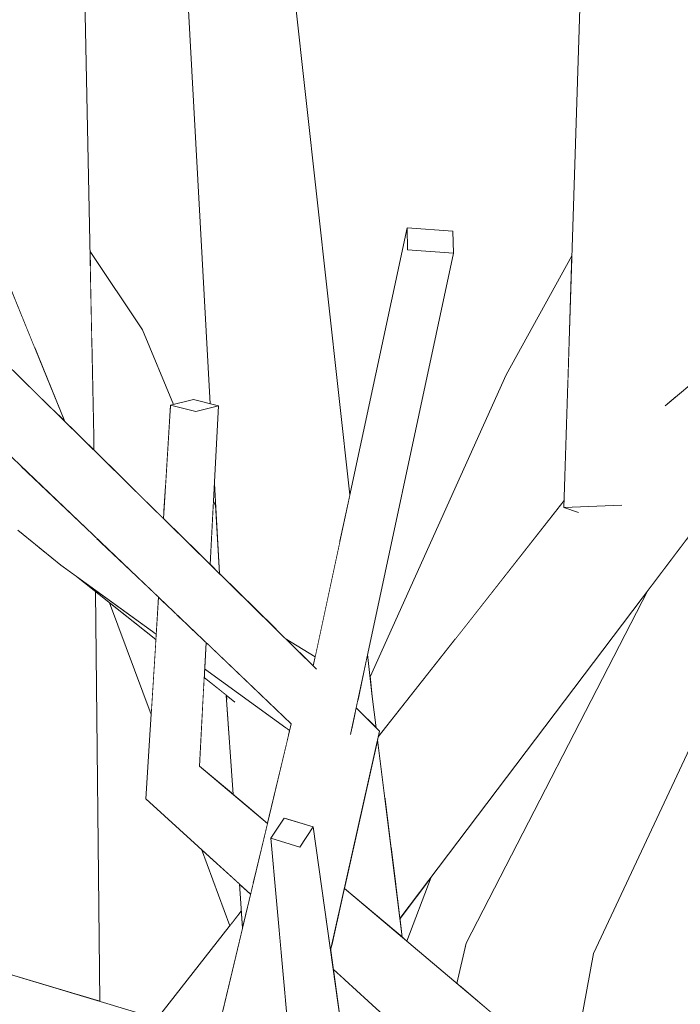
# Model space of a CAD drawing. Extents: x -289599 to -184549, y 66678 to 295474.
# Tile 18 of 256: x -282599 to -282543, y 71883 to 71966. Entities that reach past the tile are written whole.
import ezdxf

# ---------------------------------------------------------------- set-up
doc = ezdxf.new("R2010")
doc.units = 0
doc.header["$MEASUREMENT"] = 0
doc.linetypes.add('Wipeout_Contour', pattern=[1000, 0, -1000])
doc.layers.add('arch drzewa', color=8, linetype='Continuous')
doc.layers.add('arch drzewa_Nr_Pióra__4', color=8, linetype='Continuous', lineweight=9)

msp = doc.modelspace()

# ---------------------------------------------------------------- wipeouts: each hides what was drawn before it
at = {"color": 254, "linetype": 'Wipeout_Contour', "lineweight": 0, "ltscale": 1355600.686053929}
msp.add_wipeout([(-282585.136, 71971.724), (-282577.799, 71915.128), (-282577.441, 71914.776), (-282582.445, 71970.355)], dxfattribs=at).dxf.layer = 'arch drzewa'
at = {"color": 254, "linetype": 'Wipeout_Contour', "lineweight": 0, "ltscale": 1355541.595280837}
msp.add_wipeout([(-282566.406, 71948.804), (-282566.362, 71946.95), (-282562.478, 71946.666), (-282562.523, 71948.52)], dxfattribs=at).dxf.layer = 'arch drzewa'
at = {"color": 254, "linetype": 'Wipeout_Contour', "lineweight": 0, "ltscale": 1016728.733811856}
msp.add_wipeout([(-282593.876, 71930.951), (-282592.905, 71929.995), (-282592.917, 71931.147)], dxfattribs=at).dxf.layer = 'arch drzewa'
at = {"color": 254, "linetype": 'Wipeout_Contour', "lineweight": 0, "ltscale": 2033431.434654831}
msp.add_wipeout([(-282597.052, 71921.358), (-282594.124, 71883.851), (-282592.397, 71883.334), (-282592.774, 71918.025), (-282594.372, 71919.292), (-282595.688, 71920.242)], dxfattribs=at).dxf.layer = 'arch drzewa'
at = {"color": 254, "linetype": 'Wipeout_Contour', "lineweight": 0, "ltscale": 2033337.262729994}
msp.add_wipeout([(-282581.687, 71909.235), (-282580.143, 71900.02), (-282578.218, 71898.394), (-282576.561, 71905.343), (-282576.683, 71906.452), (-282580.996, 71908.687)], dxfattribs=at).dxf.layer = 'arch drzewa'
at = {"color": 254, "linetype": 'Wipeout_Contour', "lineweight": 0, "ltscale": 1355525.803469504}
msp.add_wipeout([(-282570.596, 71908.76), (-282570.724, 71908.165), (-282569.028, 71906.496), (-282569.358, 71909.138)], dxfattribs=at).dxf.layer = 'arch drzewa'
at = {"color": 254, "linetype": 'Wipeout_Contour', "lineweight": 0, "ltscale": 1016633.337699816}
msp.add_wipeout([(-282568.899, 71905.47), (-282571.712, 71892.898), (-282566.81, 71888.756)], dxfattribs=at).dxf.layer = 'arch drzewa'
at = {"color": 254, "linetype": 'Wipeout_Contour', "lineweight": 0, "ltscale": 1016662.609085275}
msp.add_wipeout([(-282580.596, 71893.279), (-282580.332, 71889.523), (-282579.643, 71892.413)], dxfattribs=at).dxf.layer = 'arch drzewa'
at = {"color": 254, "linetype": 'Wipeout_Contour', "lineweight": 0, "ltscale": 1016642.619018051}
msp.add_wipeout([(-282577.23, 71889.501), (-282578.937, 71860.608), (-282575.857, 71874.373)], dxfattribs=at).dxf.layer = 'arch drzewa'
at = {"color": 254, "linetype": 'Wipeout_Contour', "lineweight": 0, "ltscale": 1355466.490315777}
msp.add_wipeout([(-282561.401, 71888.246), (-282561.855, 71884.57), (-282559.076, 71882.223), (-282557.732, 71889.588)], dxfattribs=at).dxf.layer = 'arch drzewa'
at = {"color": 254, "linetype": 'Wipeout_Contour', "lineweight": 0, "ltscale": 1355491.79965064}
msp.add_wipeout([(-282565.678, 71879.705), (-282571.85, 71885.321), (-282569.875, 71876.59), (-282565.11, 71875.164)], dxfattribs=at).dxf.layer = 'arch drzewa'

# ---------------------------------------------------------------- next in the draw order: wipeouts: each hides what was drawn before it
at = {"color": 254, "linetype": 'Wipeout_Contour', "lineweight": 0, "ltscale": 1016757.976415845}
msp.add_wipeout([(-282592.917, 71931.147), (-282593.927, 71981.575), (-282598.591, 71980.86)], dxfattribs=at).dxf.layer = 'arch drzewa'
at = {"color": 254, "linetype": 'Wipeout_Contour', "lineweight": 0, "ltscale": 2033395.290651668}
msp.add_wipeout([(-282577.799, 71915.128), (-282585.136, 71971.724), (-282583.068, 71933.907), (-282582.353, 71933.721), (-282582.7, 71927.175), (-282582.282, 71919.541)], dxfattribs=at).dxf.layer = 'arch drzewa'
at = {"color": 254, "linetype": 'Wipeout_Contour', "lineweight": 0, "ltscale": 1355623.546684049}
msp.add_wipeout([(-282597.052, 71921.358), (-282597.628, 71921.83), (-282597.135, 71884.753), (-282594.124, 71883.851)], dxfattribs=at).dxf.layer = 'arch drzewa'
at = {"color": 254, "linetype": 'Wipeout_Contour', "lineweight": 0, "ltscale": 1016645.695597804}
msp.add_wipeout([(-282569.936, 71911.843), (-282569.358, 71909.138), (-282569.752, 71912.702)], dxfattribs=at).dxf.layer = 'arch drzewa'
at = {"color": 254, "linetype": 'Wipeout_Contour', "lineweight": 0, "ltscale": 1355565.860115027}
msp.add_wipeout([(-282581.687, 71909.235), (-282581.716, 71909.258), (-282581.127, 71900.851), (-282580.143, 71900.02)], dxfattribs=at).dxf.layer = 'arch drzewa'
at = {"color": 254, "linetype": 'Wipeout_Contour', "lineweight": 0, "ltscale": 1016662.169184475}
msp.add_wipeout([(-282576.623, 71906.414), (-282576.469, 71905.73), (-282576.348, 71906.236)], dxfattribs=at).dxf.layer = 'arch drzewa'
at = {"color": 254, "linetype": 'Wipeout_Contour', "lineweight": 0, "ltscale": 1355555.145680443}
msp.add_wipeout([(-282587.561, 71881.886), (-282582.513, 71880.375), (-282580.332, 71889.523), (-282580.433, 71890.961)], dxfattribs=at).dxf.layer = 'arch drzewa'
at = {"color": 254, "linetype": 'Wipeout_Contour', "lineweight": 0, "ltscale": 1355443.936900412}
msp.add_wipeout([(-282558.171, 71881.458), (-282552.562, 71876.72), (-282550.648, 71887.387), (-282557.732, 71889.588)], dxfattribs=at).dxf.layer = 'arch drzewa'
at = {"color": 254, "linetype": 'Wipeout_Contour', "lineweight": 0, "ltscale": 1016604.883482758}
msp.add_wipeout([(-282562.187, 71884.851), (-282561.855, 71884.57), (-282561.401, 71888.246)], dxfattribs=at).dxf.layer = 'arch drzewa'
at = {"color": 254, "linetype": 'Wipeout_Contour', "lineweight": 0, "ltscale": 1355506.259377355}
msp.add_wipeout([(-282572.66, 71886.058), (-282571.388, 71877.043), (-282569.875, 71876.59), (-282571.85, 71885.321)], dxfattribs=at).dxf.layer = 'arch drzewa'

# ---------------------------------------------------------------- next in the draw order: wipeouts: each hides what was drawn before it
at = {"color": 254, "linetype": 'Wipeout_Contour', "lineweight": 0, "ltscale": 1694572.973356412}
msp.add_wipeout([(-282598.591, 71980.86), (-282597.881, 71938.592), (-282595.356, 71932.408), (-282593.876, 71930.951), (-282592.917, 71931.147)], dxfattribs=at).dxf.layer = 'arch drzewa'
at = {"color": 254, "linetype": 'Wipeout_Contour', "lineweight": 0, "ltscale": 1694472.122132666}
msp.add_wipeout([(-282582.445, 71970.355), (-282572.127, 71922.092), (-282571.749, 71923.857), (-282571.245, 71926.209), (-282576.229, 71971.274)], dxfattribs=at).dxf.layer = 'arch drzewa'
at = {"color": 254, "linetype": 'Wipeout_Contour', "lineweight": 0, "ltscale": 2033475.923565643}
msp.add_wipeout([(-282607.567, 71930.266), (-282600.855, 71885.867), (-282597.135, 71884.753), (-282597.628, 71921.83), (-282599.331, 71923.224), (-282601.943, 71930.206)], dxfattribs=at).dxf.layer = 'arch drzewa'
at = {"color": 254, "linetype": 'Wipeout_Contour', "lineweight": 0, "ltscale": 1016708.394034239}
msp.add_wipeout([(-282594.372, 71919.292), (-282587.654, 71913.965), (-282587.625, 71914.42)], dxfattribs=at).dxf.layer = 'arch drzewa'
at = {"color": 254, "linetype": 'Wipeout_Contour', "lineweight": 0, "ltscale": 1016645.652412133}
msp.add_wipeout([(-282570.596, 71908.76), (-282569.358, 71909.138), (-282569.936, 71911.843)], dxfattribs=at).dxf.layer = 'arch drzewa'
at = {"color": 254, "linetype": 'Wipeout_Contour', "lineweight": 0, "ltscale": 1355549.60021629}
msp.add_wipeout([(-282576.623, 71906.414), (-282576.683, 71906.453), (-282576.561, 71905.343), (-282576.469, 71905.73)], dxfattribs=at).dxf.layer = 'arch drzewa'
at = {"color": 254, "linetype": 'Wipeout_Contour', "lineweight": 0, "ltscale": 1355557.018105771}
msp.add_wipeout([(-282583.811, 71896.205), (-282581.402, 71889.728), (-282580.433, 71890.961), (-282580.596, 71893.279)], dxfattribs=at).dxf.layer = 'arch drzewa'
at = {"color": 254, "linetype": 'Wipeout_Contour', "lineweight": 0, "ltscale": 1016593.928995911}
msp.add_wipeout([(-282557.732, 71889.588), (-282559.076, 71882.223), (-282558.171, 71881.458)], dxfattribs=at).dxf.layer = 'arch drzewa'
at = {"color": 254, "linetype": 'Wipeout_Contour', "lineweight": 0, "ltscale": 2033404.578946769}
msp.add_wipeout([(-282603.864, 71882.327), (-282605.455, 71884.006), (-282600.106, 71844.097), (-282597.526, 71843.223), (-282595.955, 71842.122), (-282601.241, 71881.558)], dxfattribs=at).dxf.layer = 'arch drzewa'

# ---------------------------------------------------------------- next in the draw order: wipeouts: each hides what was drawn before it
at = {"color": 254, "linetype": 'Wipeout_Contour', "lineweight": 0, "ltscale": 2372472.801055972}
msp.add_wipeout([(-282598.591, 71980.86), (-282606.406, 71981.06), (-282604.668, 71970.854), (-282601.684, 71955.407), (-282602.016, 71955.282), (-282600.1, 71944.03), (-282597.881, 71938.592)], dxfattribs=at).dxf.layer = 'arch drzewa'
at = {"color": 254, "linetype": 'Wipeout_Contour', "lineweight": 0, "ltscale": 1694461.446512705}
msp.add_wipeout([(-282582.445, 71970.355), (-282577.441, 71914.776), (-282576.706, 71914.053), (-282574.182, 71912.498), (-282572.127, 71922.092)], dxfattribs=at).dxf.layer = 'arch drzewa'
at = {"color": 254, "linetype": 'Wipeout_Contour', "lineweight": 0, "ltscale": 1355439.116207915}
msp.add_wipeout([(-282557.732, 71889.588), (-282540.618, 71924.86), (-282541.624, 71923.951), (-282542.671, 71922.566)], dxfattribs=at).dxf.layer = 'arch drzewa'
at = {"color": 254, "linetype": 'Wipeout_Contour', "lineweight": 0, "ltscale": 1355617.741351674}
msp.add_wipeout([(-282595.688, 71920.242), (-282587.467, 71916.954), (-282587.431, 71917.53), (-282592.633, 71922.488)], dxfattribs=at).dxf.layer = 'arch drzewa'
at = {"color": 254, "linetype": 'Wipeout_Contour', "lineweight": 0, "ltscale": 2033345.408940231}
msp.add_wipeout([(-282583.533, 71911.464), (-282583.572, 71910.729), (-282580.996, 71908.687), (-282576.689, 71906.456), (-282576.348, 71906.236), (-282576.34, 71906.269)], dxfattribs=at).dxf.layer = 'arch drzewa'
at = {"color": 254, "linetype": 'Wipeout_Contour', "lineweight": 0, "ltscale": 1355589.395607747}
msp.add_wipeout([(-282603.16, 71882.959), (-282583.042, 71878.158), (-282582.513, 71880.375), (-282601.67, 71886.111)], dxfattribs=at).dxf.layer = 'arch drzewa'

# ---------------------------------------------------------------- next in the draw order: wipeouts: each hides what was drawn before it
at = {"color": 254, "linetype": 'Wipeout_Contour', "lineweight": 0, "ltscale": 1355589.003919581}
msp.add_wipeout([(-282583.064, 71920.31), (-282582.282, 71919.541), (-282582.592, 71925.203), (-282582.78, 71925.659)], dxfattribs=at).dxf.layer = 'arch drzewa'
at = {"color": 254, "linetype": 'Wipeout_Contour', "lineweight": 0, "ltscale": 1355452.64848557}
msp.add_wipeout([(-282546.043, 71918.1), (-282561.401, 71888.246), (-282557.732, 71889.588), (-282542.671, 71922.566)], dxfattribs=at).dxf.layer = 'arch drzewa'
at = {"color": 254, "linetype": 'Wipeout_Contour', "lineweight": 0, "ltscale": 1016710.48131964}
msp.add_wipeout([(-282595.688, 71920.242), (-282587.625, 71914.42), (-282587.467, 71916.954)], dxfattribs=at).dxf.layer = 'arch drzewa'
at = {"color": 254, "linetype": 'Wipeout_Contour', "lineweight": 0, "ltscale": 1016663.010112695}
msp.add_wipeout([(-282574.182, 71912.498), (-282576.706, 71914.053), (-282574.346, 71911.73)], dxfattribs=at).dxf.layer = 'arch drzewa'

# ---------------------------------------------------------------- next in the draw order: wipeouts: each hides what was drawn before it
at = {"color": 254, "linetype": 'Wipeout_Contour', "lineweight": 0, "ltscale": 1016559.468484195}
msp.add_wipeout([(-282550.648, 71887.387), (-282527.515, 71936.699), (-282537.584, 71927.602)], dxfattribs=at).dxf.layer = 'arch drzewa'
at = {"color": 254, "linetype": 'Wipeout_Contour', "lineweight": 0, "ltscale": 1355595.998500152}
msp.add_wipeout([(-282582.353, 71933.721), (-282584.284, 71933.242), (-282584.159, 71921.388), (-282583.064, 71920.31)], dxfattribs=at).dxf.layer = 'arch drzewa'
at = {"color": 254, "linetype": 'Wipeout_Contour', "lineweight": 0, "ltscale": 1016738.034323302}
msp.add_wipeout([(-282598.95, 71928.51), (-282599.082, 71928.636), (-282595.688, 71920.242)], dxfattribs=at).dxf.layer = 'arch drzewa'
at = {"color": 254, "linetype": 'Wipeout_Contour', "lineweight": 0, "ltscale": 1016704.010088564}
msp.add_wipeout([(-282591.57, 71917.071), (-282588.051, 71907.607), (-282587.654, 71913.965)], dxfattribs=at).dxf.layer = 'arch drzewa'
at = {"color": 254, "linetype": 'Wipeout_Contour', "lineweight": 0, "ltscale": 1355565.768064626}
msp.add_wipeout([(-282583.414, 71913.701), (-282583.533, 71911.464), (-282576.34, 71906.269), (-282576.206, 71906.83)], dxfattribs=at).dxf.layer = 'arch drzewa'

# ---------------------------------------------------------------- next in the draw order: wipeouts: each hides what was drawn before it
at = {"color": 254, "linetype": 'Wipeout_Contour', "lineweight": 0, "ltscale": 1016698.888196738}
msp.add_wipeout([(-282584.284, 71933.242), (-282584.705, 71921.925), (-282584.159, 71921.388)], dxfattribs=at).dxf.layer = 'arch drzewa'
at = {"color": 254, "linetype": 'Wipeout_Contour', "lineweight": 0, "ltscale": 1355656.300337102}
msp.add_wipeout([(-282599.082, 71928.636), (-282602.616, 71932.004), (-282599.331, 71923.224), (-282595.688, 71920.242)], dxfattribs=at).dxf.layer = 'arch drzewa'
at = {"color": 254, "linetype": 'Wipeout_Contour', "lineweight": 0, "ltscale": 1355434.738094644}
msp.add_wipeout([(-282557.732, 71889.588), (-282550.648, 71887.387), (-282537.584, 71927.602), (-282540.618, 71924.86)], dxfattribs=at).dxf.layer = 'arch drzewa'
at = {"color": 254, "linetype": 'Wipeout_Contour', "lineweight": 0, "ltscale": 1355575.79197241}
msp.add_wipeout([(-282583.627, 71909.692), (-282581.474, 71905.799), (-282581.716, 71909.258), (-282583.572, 71910.729)], dxfattribs=at).dxf.layer = 'arch drzewa'

# ---------------------------------------------------------------- next in the draw order: wipeouts: each hides what was drawn before it
at = {"color": 254, "linetype": 'Wipeout_Contour', "lineweight": 0, "ltscale": 1355672.896902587}
msp.add_wipeout([(-282595.356, 71932.408), (-282603.8, 71953.094), (-282603.233, 71948.441), (-282596.243, 71933.281)], dxfattribs=at).dxf.layer = 'arch drzewa'
at = {"color": 254, "linetype": 'Wipeout_Contour', "lineweight": 0, "ltscale": 1016730.621076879}
msp.add_wipeout([(-282598.95, 71928.51), (-282595.688, 71920.242), (-282592.633, 71922.488)], dxfattribs=at).dxf.layer = 'arch drzewa'
at = {"color": 254, "linetype": 'Wipeout_Contour', "lineweight": 0, "ltscale": 1355470.492578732}
msp.add_wipeout([(-282547.124, 71924.524), (-282567.366, 71893.204), (-282567.007, 71890.337), (-282541.624, 71923.951)], dxfattribs=at).dxf.layer = 'arch drzewa'
at = {"color": 254, "linetype": 'Wipeout_Contour', "lineweight": 0, "ltscale": 1355571.811118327}
msp.add_wipeout([(-282583.968, 71903.252), (-282581.127, 71900.851), (-282581.474, 71905.799), (-282583.627, 71909.692)], dxfattribs=at).dxf.layer = 'arch drzewa'

# ---------------------------------------------------------------- next in the draw order: wipeouts: each hides what was drawn before it
at = {"color": 254, "linetype": 'Wipeout_Contour', "lineweight": 0, "ltscale": 1016755.799482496}
msp.add_wipeout([(-282603.233, 71948.441), (-282602.086, 71939.03), (-282596.243, 71933.281)], dxfattribs=at).dxf.layer = 'arch drzewa'
at = {"color": 254, "linetype": 'Wipeout_Contour', "lineweight": 0, "ltscale": 2033440.076740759}
msp.add_wipeout([(-282588.776, 71940.172), (-282593.119, 71941.245), (-282593.084, 71939.492), (-282586.842, 71926.967), (-282586.415, 71933.795), (-282586.167, 71933.856)], dxfattribs=at).dxf.layer = 'arch drzewa'
at = {"color": 254, "linetype": 'Wipeout_Contour', "lineweight": 0, "ltscale": 1016614.563619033}
msp.add_wipeout([(-282567.744, 71896.232), (-282567.366, 71893.204), (-282547.124, 71924.524)], dxfattribs=at).dxf.layer = 'arch drzewa'
at = {"color": 254, "linetype": 'Wipeout_Contour', "lineweight": 0, "ltscale": 1355563.418002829}
msp.add_wipeout([(-282585.487, 71900.893), (-282578.825, 71895.847), (-282578.218, 71898.394), (-282583.968, 71903.252)], dxfattribs=at).dxf.layer = 'arch drzewa'

# ---------------------------------------------------------------- next in the draw order: wipeouts: each hides what was drawn before it
at = {"color": 254, "linetype": 'Wipeout_Contour', "lineweight": 0, "ltscale": 1016732.911823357}
msp.add_wipeout([(-282593.23, 71946.783), (-282593.207, 71945.641), (-282588.776, 71940.172)], dxfattribs=at).dxf.layer = 'arch drzewa'
at = {"color": 254, "linetype": 'Wipeout_Contour', "lineweight": 0, "ltscale": 1355626.734803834}
msp.add_wipeout([(-282593.084, 71939.492), (-282593.076, 71939.1), (-282586.99, 71924.599), (-282586.842, 71926.967)], dxfattribs=at).dxf.layer = 'arch drzewa'
at = {"color": 254, "linetype": 'Wipeout_Contour', "lineweight": 0, "ltscale": 1355604.540637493}
msp.add_wipeout([(-282584.284, 71933.242), (-282586.415, 71933.795), (-282586.12, 71923.317), (-282584.705, 71921.925)], dxfattribs=at).dxf.layer = 'arch drzewa'
at = {"color": 254, "linetype": 'Wipeout_Contour', "lineweight": 0, "ltscale": 2372084.824576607}
msp.add_wipeout([(-282568.273, 71900.464), (-282567.744, 71896.232), (-282547.124, 71924.524), (-282548.259, 71925.531), (-282548.357, 71925.325), (-282551.93, 71924.705), (-282553.092, 71925.113)], dxfattribs=at).dxf.layer = 'arch drzewa'
at = {"color": 254, "linetype": 'Wipeout_Contour', "lineweight": 0, "ltscale": 1016686.279156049}
msp.add_wipeout([(-282583.414, 71913.701), (-282584.085, 71914.34), (-282583.968, 71903.252)], dxfattribs=at).dxf.layer = 'arch drzewa'
at = {"color": 254, "linetype": 'Wipeout_Contour', "lineweight": 0, "ltscale": 1016669.697935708}
msp.add_wipeout([(-282578.825, 71895.847), (-282585.487, 71900.893), (-282578.958, 71895.288)], dxfattribs=at).dxf.layer = 'arch drzewa'
at = {"color": 254, "linetype": 'Wipeout_Contour', "lineweight": 0, "ltscale": 1694367.427265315}
msp.add_wipeout([(-282566.983, 71890.145), (-282566.81, 71888.756), (-282566.434, 71888.439), (-282564.356, 71893.849), (-282566.925, 71890.446)], dxfattribs=at).dxf.layer = 'arch drzewa'

# ---------------------------------------------------------------- next in the draw order: wipeouts: each hides what was drawn before it
at = {"color": 254, "linetype": 'Wipeout_Contour', "lineweight": 0, "ltscale": 1355408.788372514}
msp.add_wipeout([(-282547.124, 71924.524), (-282541.624, 71923.951), (-282521.761, 71945.77), (-282522.387, 71947.242)], dxfattribs=at).dxf.layer = 'arch drzewa'
at = {"color": 254, "linetype": 'Wipeout_Contour', "lineweight": 0, "ltscale": 1016731.37249037}
msp.add_wipeout([(-282593.207, 71945.641), (-282593.119, 71941.245), (-282588.776, 71940.172)], dxfattribs=at).dxf.layer = 'arch drzewa'
at = {"color": 254, "linetype": 'Wipeout_Contour', "lineweight": 0, "ltscale": 1694532.455773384}
msp.add_wipeout([(-282593.076, 71939.1), (-282592.917, 71931.147), (-282592.905, 71929.995), (-282587.015, 71924.198), (-282586.99, 71924.599)], dxfattribs=at).dxf.layer = 'arch drzewa'
at = {"color": 254, "linetype": 'Wipeout_Contour', "lineweight": 0, "ltscale": 2033245.244763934}
msp.add_wipeout([(-282568.899, 71905.47), (-282568.273, 71900.464), (-282553.092, 71925.113), (-282553.144, 71925.132), (-282553.125, 71925.728), (-282568.844, 71905.715)], dxfattribs=at).dxf.layer = 'arch drzewa'
at = {"color": 254, "linetype": 'Wipeout_Contour', "lineweight": 0, "ltscale": 1355567.333653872}
msp.add_wipeout([(-282585.487, 71900.893), (-282588.497, 71900.469), (-282579.427, 71893.321), (-282578.958, 71895.288)], dxfattribs=at).dxf.layer = 'arch drzewa'
at = {"color": 254, "linetype": 'Wipeout_Contour', "lineweight": 0, "ltscale": 1016623.035885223}
msp.add_wipeout([(-282567.007, 71890.337), (-282566.983, 71890.145), (-282566.925, 71890.446)], dxfattribs=at).dxf.layer = 'arch drzewa'

# ---------------------------------------------------------------- next in the draw order: linework, layer by layer
at = {"layer": 'arch drzewa_Nr_Pióra__4', "linetype": 'Continuous'}
msp.add_line((-282588.776, 71940.172), (-282593.23, 71946.783), dxfattribs=at)

# ---------------------------------------------------------------- next in the draw order: wipeouts: each hides what was drawn before it
at = {"color": 254, "linetype": 'Wipeout_Contour', "lineweight": 0, "ltscale": 1016553.855962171}
msp.add_wipeout([(-282547.124, 71924.524), (-282522.387, 71947.242), (-282523.297, 71949.385)], dxfattribs=at).dxf.layer = 'arch drzewa'
at = {"color": 254, "linetype": 'Wipeout_Contour', "lineweight": 0, "ltscale": 1016706.136478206}
msp.add_wipeout([(-282586.415, 71933.795), (-282587.015, 71924.198), (-282586.12, 71923.317)], dxfattribs=at).dxf.layer = 'arch drzewa'
at = {"color": 254, "linetype": 'Wipeout_Contour', "lineweight": 0, "ltscale": 1355583.507900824}
msp.add_wipeout([(-282585.487, 71900.893), (-282583.968, 71903.252), (-282584.085, 71914.34), (-282584.956, 71915.171)], dxfattribs=at).dxf.layer = 'arch drzewa'
at = {"color": 254, "linetype": 'Wipeout_Contour', "lineweight": 0, "ltscale": 1016672.510347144}
msp.add_wipeout([(-282588.497, 71900.469), (-282579.643, 71892.413), (-282579.427, 71893.321)], dxfattribs=at).dxf.layer = 'arch drzewa'
at = {"color": 254, "linetype": 'Wipeout_Contour', "lineweight": 0, "ltscale": 1016605.803294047}
msp.add_wipeout([(-282572.179, 71890.813), (-282543.817, 71869.332), (-282571.712, 71892.898)], dxfattribs=at).dxf.layer = 'arch drzewa'

# ---------------------------------------------------------------- next in the draw order: wipeouts: each hides what was drawn before it
at = {"color": 254, "linetype": 'Wipeout_Contour', "lineweight": 0, "ltscale": 2372007.227887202}
msp.add_wipeout([(-282548.259, 71925.531), (-282547.124, 71924.524), (-282523.297, 71949.385), (-282524.005, 71951.052), (-282544.539, 71933.775), (-282545.855, 71927.855), (-282546.118, 71927.667)], dxfattribs=at).dxf.layer = 'arch drzewa'
at = {"color": 254, "linetype": 'Wipeout_Contour', "lineweight": 0, "ltscale": 1355606.037030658}
msp.add_wipeout([(-282582.353, 71933.721), (-282584.484, 71934.274), (-282586.415, 71933.795), (-282584.284, 71933.242)], dxfattribs=at).dxf.layer = 'arch drzewa'
at = {"color": 254, "linetype": 'Wipeout_Contour', "lineweight": 0, "ltscale": 1016691.499857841}
msp.add_wipeout([(-282584.956, 71915.171), (-282585.916, 71916.085), (-282585.487, 71900.893)], dxfattribs=at).dxf.layer = 'arch drzewa'
at = {"color": 254, "linetype": 'Wipeout_Contour', "lineweight": 0, "ltscale": 3049695.950210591}
msp.add_wipeout([(-282572.431, 71889.685), (-282545.745, 71866.776), (-282544.986, 71867.782), (-282545.31, 71868.349), (-282545.262, 71869.143), (-282545.293, 71869.229), (-282544.152, 71868.888), (-282543.817, 71869.332), (-282572.179, 71890.813)], dxfattribs=at).dxf.layer = 'arch drzewa'

# ---------------------------------------------------------------- next in the draw order: wipeouts: each hides what was drawn before it
at = {"color": 254, "linetype": 'Wipeout_Contour', "lineweight": 0, "ltscale": 1355467.704201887}
msp.add_wipeout([(-282546.066, 71972.988), (-282543.645, 71934.528), (-282542.939, 71935.121), (-282542.697, 71972.216)], dxfattribs=at).dxf.layer = 'arch drzewa'
at = {"color": 254, "linetype": 'Wipeout_Contour', "lineweight": 0, "ltscale": 1355592.30793626}
msp.add_wipeout([(-282588.497, 71900.469), (-282585.487, 71900.893), (-282585.916, 71916.085), (-282587.431, 71917.53)], dxfattribs=at).dxf.layer = 'arch drzewa'
at = {"color": 254, "linetype": 'Wipeout_Contour', "lineweight": 0, "ltscale": 1016606.981266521}
msp.add_wipeout([(-282572.788, 71888.089), (-282545.745, 71866.776), (-282572.431, 71889.685)], dxfattribs=at).dxf.layer = 'arch drzewa'

# ---------------------------------------------------------------- next in the draw order: wipeouts: each hides what was drawn before it
at = {"color": 254, "linetype": 'Wipeout_Contour', "lineweight": 0, "ltscale": 1355460.543885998}
msp.add_wipeout([(-282546.066, 71972.988), (-282545.855, 71927.855), (-282544.539, 71933.775), (-282543.645, 71934.528)], dxfattribs=at).dxf.layer = 'arch drzewa'
at = {"color": 254, "linetype": 'Wipeout_Contour', "lineweight": 0, "ltscale": 1355616.898931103}
msp.add_wipeout([(-282574.068, 71911.456), (-282602.086, 71939.03), (-282607.242, 71936.414), (-282574.241, 71910.527)], dxfattribs=at).dxf.layer = 'arch drzewa'
at = {"color": 254, "linetype": 'Wipeout_Contour', "lineweight": 0, "ltscale": 2372043.288237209}
msp.add_wipeout([(-282572.788, 71888.089), (-282572.885, 71887.655), (-282572.66, 71886.058), (-282554.256, 71869.311), (-282548.039, 71867.329), (-282546.882, 71866.66), (-282545.745, 71866.776)], dxfattribs=at).dxf.layer = 'arch drzewa'

# ---------------------------------------------------------------- next in the draw order: linework, layer by layer
at = {"layer": 'arch drzewa_Nr_Pióra__4', "linetype": 'Continuous'}
for p, q in [((-282544.584, 71933.737), (-282524.005, 71951.052)), ((-282566.434, 71888.439), (-282564.356, 71893.849)), ((-282562.187, 71884.851), (-282561.401, 71888.246)), ((-282552.562, 71876.72), (-282550.648, 71887.387))]:
    msp.add_line(p, q, dxfattribs=at)

# ---------------------------------------------------------------- next in the draw order: wipeouts: each hides what was drawn before it
at = {"color": 254, "linetype": 'Wipeout_Contour', "lineweight": 0, "ltscale": 1355478.665602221}
msp.add_wipeout([(-282546.066, 71972.988), (-282551.625, 71972.604), (-282546.118, 71927.667), (-282545.855, 71927.855)], dxfattribs=at).dxf.layer = 'arch drzewa'

# ---------------------------------------------------------------- next in the draw order: wipeouts: each hides what was drawn before it
at = {"color": 254, "linetype": 'Wipeout_Contour', "lineweight": 0, "ltscale": 1694339.493251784}
msp.add_wipeout([(-282553.144, 71925.132), (-282548.357, 71925.325), (-282548.259, 71925.531), (-282546.118, 71927.667), (-282551.625, 71972.604)], dxfattribs=at).dxf.layer = 'arch drzewa'

# ---------------------------------------------------------------- next in the draw order: wipeouts: each hides what was drawn before it
at = {"color": 254, "linetype": 'Wipeout_Contour', "lineweight": 0, "ltscale": 1016601.269284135}
msp.add_wipeout([(-282553.144, 71925.132), (-282551.93, 71924.705), (-282548.357, 71925.325)], dxfattribs=at).dxf.layer = 'arch drzewa'

# ---------------------------------------------------------------- next in the draw order: linework, layer by layer
at = {"layer": 'arch drzewa_Nr_Pióra__4', "linetype": 'Continuous'}
msp.add_line((-282550.648, 71887.387), (-282527.515, 71936.699), dxfattribs=at)

# ---------------------------------------------------------------- next in the draw order: wipeouts: each hides what was drawn before it
at = {"color": 254, "linetype": 'Wipeout_Contour', "lineweight": 0, "ltscale": 1355492.966002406}
msp.add_wipeout([(-282558.016, 71936.364), (-282562.361, 71913.969), (-282553.125, 71925.728), (-282552.808, 71935.639)], dxfattribs=at).dxf.layer = 'arch drzewa'

# ---------------------------------------------------------------- next in the draw order: linework, layer by layer
at = {"layer": 'arch drzewa_Nr_Pióra__4', "linetype": 'Continuous'}
for p, q in [((-282548.23, 71925.33), (-282553.144, 71925.132)), ((-282553.144, 71925.132), (-282551.898, 71924.694))]:
    msp.add_line(p, q, dxfattribs=at)

# ---------------------------------------------------------------- next in the draw order: wipeouts: each hides what was drawn before it
at = {"color": 254, "linetype": 'Wipeout_Contour', "lineweight": 0, "ltscale": 2372152.560371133}
msp.add_wipeout([(-282558.016, 71936.364), (-282569.542, 71910.805), (-282569.358, 71909.138), (-282569.028, 71906.496), (-282568.734, 71906.207), (-282568.844, 71905.715), (-282562.361, 71913.969)], dxfattribs=at).dxf.layer = 'arch drzewa'

# ---------------------------------------------------------------- next in the draw order: linework, layer by layer
at = {"layer": 'arch drzewa_Nr_Pióra__4', "linetype": 'Continuous'}
msp.add_line((-282561.401, 71888.246), (-282546.043, 71918.1), dxfattribs=at)

# ---------------------------------------------------------------- next in the draw order: wipeouts: each hides what was drawn before it
at = {"color": 254, "linetype": 'Wipeout_Contour', "lineweight": 0, "ltscale": 1016621.51314263}
msp.add_wipeout([(-282558.016, 71936.364), (-282552.808, 71935.639), (-282552.462, 71946.443)], dxfattribs=at).dxf.layer = 'arch drzewa'
at = {"color": 254, "linetype": 'Wipeout_Contour', "lineweight": 0, "ltscale": 2711063.635295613}
msp.add_wipeout([(-282576.206, 71906.83), (-282576.68, 71898.809), (-282574.358, 71898.091), (-282572.885, 71887.655), (-282568.734, 71906.207), (-282571.101, 71906.405), (-282571.177, 71906.049), (-282572.054, 71906.484)], dxfattribs=at).dxf.layer = 'arch drzewa'

# ---------------------------------------------------------------- next in the draw order: linework, layer by layer
at = {"layer": 'arch drzewa_Nr_Pióra__4', "linetype": 'Continuous'}
for p, q in [((-282553.144, 71925.132), (-282551.625, 71972.604)), ((-282558.016, 71936.364), (-282552.462, 71946.443)), ((-282566.81, 71888.756), (-282568.899, 71905.47))]:
    msp.add_line(p, q, dxfattribs=at)

# ---------------------------------------------------------------- next in the draw order: wipeouts: each hides what was drawn before it
at = {"color": 254, "linetype": 'Wipeout_Contour', "lineweight": 0, "ltscale": 1016643.920294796}
msp.add_wipeout([(-282570.724, 71908.165), (-282570.796, 71907.825), (-282568.734, 71906.207)], dxfattribs=at).dxf.layer = 'arch drzewa'
at = {"color": 254, "linetype": 'Wipeout_Contour', "lineweight": 0, "ltscale": 2372198.116914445}
msp.add_wipeout([(-282576.206, 71906.83), (-282587.843, 71858.017), (-282578.937, 71860.608), (-282577.23, 71889.501), (-282577.923, 71897.14), (-282576.793, 71898.844), (-282576.68, 71898.809)], dxfattribs=at).dxf.layer = 'arch drzewa'
at = {"color": 254, "linetype": 'Wipeout_Contour', "lineweight": 0, "ltscale": 1016642.332085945}
msp.add_wipeout([(-282571.147, 71875.337), (-282574.358, 71898.091), (-282575.488, 71896.387)], dxfattribs=at).dxf.layer = 'arch drzewa'

# ---------------------------------------------------------------- next in the draw order: linework, layer by layer
at = {"layer": 'arch drzewa_Nr_Pióra__4', "linetype": 'Continuous'}
for p, q in [((-282579.643, 71892.413), (-282588.497, 71900.469)), ((-282581.402, 71889.728), (-282583.811, 71896.205)), ((-282580.332, 71889.523), (-282580.596, 71893.279)), ((-282587.561, 71881.886), (-282580.433, 71890.961)), ((-282582.513, 71880.375), (-282601.67, 71886.111))]:
    msp.add_line(p, q, dxfattribs=at)

# ---------------------------------------------------------------- next in the draw order: wipeouts: each hides what was drawn before it
at = {"color": 254, "linetype": 'Wipeout_Contour', "lineweight": 0, "ltscale": 1694467.927089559}
msp.add_wipeout([(-282607.242, 71936.414), (-282576.206, 71906.83), (-282572.054, 71906.484), (-282574.604, 71908.465), (-282574.241, 71910.527)], dxfattribs=at).dxf.layer = 'arch drzewa'
at = {"color": 254, "linetype": 'Wipeout_Contour', "lineweight": 0, "ltscale": 1016643.799999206}
msp.add_wipeout([(-282571.101, 71906.405), (-282568.734, 71906.207), (-282570.796, 71907.825)], dxfattribs=at).dxf.layer = 'arch drzewa'
at = {"color": 254, "linetype": 'Wipeout_Contour', "lineweight": 0, "ltscale": 1694386.519532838}
msp.add_wipeout([(-282571.147, 71875.337), (-282575.488, 71896.387), (-282572.444, 71875.347), (-282571.61, 71875.916), (-282571.251, 71875.089)], dxfattribs=at).dxf.layer = 'arch drzewa'

# ---------------------------------------------------------------- next in the draw order: linework, layer by layer
at = {"layer": 'arch drzewa_Nr_Pióra__4', "linetype": 'Continuous'}
for p, q in [((-282592.917, 71931.147), (-282593.927, 71981.575)), ((-282583.068, 71933.907), (-282585.136, 71971.724)), ((-282595.356, 71932.408), (-282603.8, 71953.094)), ((-282586.167, 71933.856), (-282588.776, 71940.172)), ((-282576.206, 71906.83), (-282607.242, 71936.414)), ((-282586.415, 71933.795), (-282584.484, 71934.274)), ((-282584.484, 71934.274), (-282582.353, 71933.721)), ((-282587.015, 71924.198), (-282586.415, 71933.795)), ((-282584.284, 71933.242), (-282586.415, 71933.795)), ((-282582.353, 71933.721), (-282584.284, 71933.242)), ((-282583.064, 71920.31), (-282582.353, 71933.721)), ((-282592.905, 71929.995), (-282592.917, 71931.147)), ((-282582.282, 71919.541), (-282582.7, 71927.175)), ((-282582.592, 71925.203), (-282582.78, 71925.659)), ((-282595.688, 71920.242), (-282599.331, 71923.224)), ((-282587.625, 71914.42), (-282595.688, 71920.242)), ((-282587.654, 71913.965), (-282594.372, 71919.292)), ((-282592.397, 71883.334), (-282592.774, 71918.025)), ((-282588.051, 71907.607), (-282591.57, 71917.071)), ((-282588.497, 71900.469), (-282587.431, 71917.53)), ((-282583.968, 71903.252), (-282583.414, 71913.701)), ((-282576.34, 71906.269), (-282583.533, 71911.464)), ((-282580.97, 71908.666), (-282583.572, 71910.729)), ((-282581.127, 71900.851), (-282581.716, 71909.258)), ((-282543.817, 71869.332), (-282571.712, 71892.898))]:
    msp.add_line(p, q, dxfattribs=at)

# ---------------------------------------------------------------- next in the draw order: wipeouts: each hides what was drawn before it
at = {"color": 254, "linetype": 'Wipeout_Contour', "lineweight": 0, "ltscale": 1694421.28331783}
msp.add_wipeout([(-282574.604, 71908.465), (-282572.054, 71906.484), (-282571.177, 71906.049), (-282562.478, 71946.666), (-282566.362, 71946.95)], dxfattribs=at).dxf.layer = 'arch drzewa'
at = {"color": 254, "linetype": 'Wipeout_Contour', "lineweight": 0, "ltscale": 1355523.794177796}
msp.add_wipeout([(-282575.488, 71896.387), (-282577.923, 71897.14), (-282572.668, 71875.355), (-282572.444, 71875.347)], dxfattribs=at).dxf.layer = 'arch drzewa'

# ---------------------------------------------------------------- next in the draw order: linework, layer by layer
at = {"layer": 'arch drzewa_Nr_Pióra__4', "linetype": 'Continuous'}
msp.add_line((-282562.523, 71948.52), (-282562.478, 71946.666), dxfattribs=at)

# ---------------------------------------------------------------- next in the draw order: wipeouts: each hides what was drawn before it
at = {"color": 254, "linetype": 'Wipeout_Contour', "lineweight": 0, "ltscale": 2033318.725785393}
msp.add_wipeout([(-282574.604, 71908.465), (-282566.362, 71946.95), (-282566.406, 71948.804), (-282574.346, 71911.73), (-282574.068, 71911.456), (-282574.241, 71910.527)], dxfattribs=at).dxf.layer = 'arch drzewa'
at = {"color": 254, "linetype": 'Wipeout_Contour', "lineweight": 0, "ltscale": 1694399.467000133}
msp.add_wipeout([(-282572.668, 71875.355), (-282577.923, 71897.14), (-282575.806, 71873.812), (-282575.291, 71873.705), (-282575.393, 71875.332)], dxfattribs=at).dxf.layer = 'arch drzewa'

# ---------------------------------------------------------------- next in the draw order: linework, layer by layer
at = {"layer": 'arch drzewa_Nr_Pióra__4', "linetype": 'Continuous'}
for p, q in [((-282571.245, 71926.209), (-282576.229, 71971.274)), ((-282574.346, 71911.73), (-282566.406, 71948.804)), ((-282566.406, 71948.804), (-282562.523, 71948.52)), ((-282566.362, 71946.95), (-282566.406, 71948.804)), ((-282562.478, 71946.666), (-282566.362, 71946.95)), ((-282571.206, 71905.913), (-282562.478, 71946.666)), ((-282574.057, 71911.446), (-282602.086, 71939.03)), ((-282569.542, 71910.805), (-282558.016, 71936.364)), ((-282568.844, 71905.715), (-282553.125, 71925.728)), ((-282567.007, 71890.337), (-282541.624, 71923.951)), ((-282574.182, 71912.498), (-282576.706, 71914.053)), ((-282569.358, 71909.138), (-282569.752, 71912.702)), ((-282569.028, 71906.496), (-282569.358, 71909.138)), ((-282568.734, 71906.207), (-282570.724, 71908.165)), ((-282572.885, 71887.655), (-282568.734, 71906.207)), ((-282554.145, 71869.21), (-282572.66, 71886.058))]:
    msp.add_line(p, q, dxfattribs=at)

# ---------------------------------------------------------------- next in the draw order: wipeouts: each hides what was drawn before it
at = {"color": 254, "linetype": 'Wipeout_Contour', "lineweight": 0, "ltscale": 1355540.109714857}
msp.add_wipeout([(-282574.358, 71898.091), (-282576.793, 71898.844), (-282577.923, 71897.14), (-282575.488, 71896.387)], dxfattribs=at).dxf.layer = 'arch drzewa'

# ---------------------------------------------------------------- next in the draw order: linework, layer by layer
at = {"layer": 'arch drzewa_Nr_Pióra__4', "linetype": 'Continuous'}
for p, q in [((-282587.843, 71858.017), (-282576.206, 71906.83)), ((-282578.218, 71898.394), (-282583.968, 71903.252)), ((-282577.923, 71897.14), (-282576.793, 71898.844)), ((-282576.793, 71898.844), (-282574.358, 71898.091)), ((-282574.358, 71898.091), (-282575.488, 71896.387)), ((-282571.147, 71875.337), (-282574.358, 71898.091)), ((-282575.488, 71896.387), (-282577.923, 71897.14)), ((-282575.806, 71873.812), (-282577.923, 71897.14))]:
    msp.add_line(p, q, dxfattribs=at)

doc.saveas('drawing.dxf')
